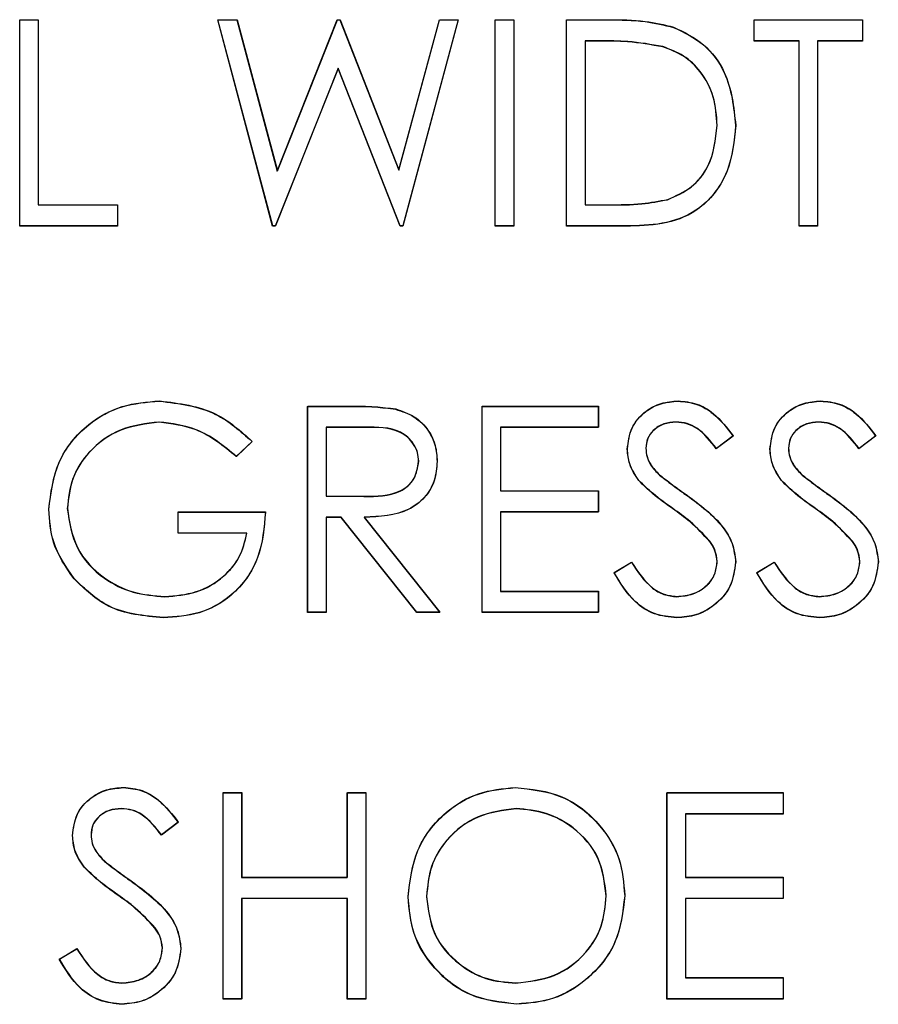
# Model space of a CAD drawing. Header units: inches. Extents: x 220 to 877, y 4 to 174.
# Tile 242 of 256: x 335.156 to 335.656, y 151.159 to 151.732. Entities that reach past the tile are written whole.
import ezdxf

# ---------------------------------------------------------------- set-up
doc = ezdxf.new("R2010")
doc.units = ezdxf.units.IN
doc.header["$LTSCALE"] = 0.5
doc.header["$MEASUREMENT"] = 0
doc.layers.add('DSS-M-S', color=53, linetype='Continuous')
doc.layers.add('DST-M-S', color=53, linetype='Continuous')

msp = doc.modelspace()

# ---------------------------------------------------------------- linework, layer by layer
at = {"layer": 'DSS-M-S', "linetype": 'Continuous', "lineweight": 25}
for p, q in [((335.15571, 151.73165), (335.16648, 151.73165)), ((335.15571, 151.61165), (335.15571, 151.73165)), ((335.16648, 151.73165), (335.16648, 151.62396)), ((335.2711, 151.73165), (335.28223, 151.73165)), ((335.30302, 151.61165), (335.2711, 151.73165)), ((335.28223, 151.73165), (335.30571, 151.64364)), ((335.30571, 151.64364), (335.34064, 151.73165)), ((335.34064, 151.73165), (335.3422, 151.73165)), ((335.3422, 151.73165), (335.37648, 151.64424)), ((335.37648, 151.64424), (335.40009, 151.73165)), ((335.4111, 151.73165), (335.37874, 151.61165)), ((335.40009, 151.73165), (335.4111, 151.73165)), ((335.43263, 151.73165), (335.4434, 151.73165)), ((335.43263, 151.61165), (335.43263, 151.73165)), ((335.4434, 151.73165), (335.4434, 151.61165)), ((335.47417, 151.73165), (335.4984, 151.73165)), ((335.47417, 151.61165), (335.47417, 151.73165)), ((335.5834, 151.73165), (335.64648, 151.73165)), ((335.5834, 151.71934), (335.5834, 151.73165)), ((335.64648, 151.73165), (335.64648, 151.71934)), ((335.49338, 151.71934), (335.48494, 151.71934)), ((335.48494, 151.71934), (335.48494, 151.62396)), ((335.60956, 151.71934), (335.5834, 151.71934)), ((335.60956, 151.61165), (335.60956, 151.71934)), ((335.62033, 151.71934), (335.62033, 151.61165)), ((335.64648, 151.71934), (335.62033, 151.71934)), ((335.3411, 151.70343), (335.30456, 151.61165)), ((335.3772, 151.61165), (335.3411, 151.70343)), ((335.16648, 151.62396), (335.21263, 151.62396)), ((335.21263, 151.62396), (335.21263, 151.61165)), ((335.48494, 151.62396), (335.49872, 151.62396)), ((335.21263, 151.61165), (335.15571, 151.61165)), ((335.30456, 151.61165), (335.30302, 151.61165)), ((335.37874, 151.61165), (335.3772, 151.61165)), ((335.4434, 151.61165), (335.43263, 151.61165)), ((335.51136, 151.61165), (335.47417, 151.61165)), ((335.62033, 151.61165), (335.60956, 151.61165)), ((335.3234, 151.50665), (335.34742, 151.50665)), ((335.3234, 151.38665), (335.3234, 151.50665)), ((335.42494, 151.50665), (335.49263, 151.50665)), ((335.42494, 151.38665), (335.42494, 151.50665)), ((335.49263, 151.50665), (335.49263, 151.49434)), ((335.35667, 151.49434), (335.33417, 151.49434)), ((335.33417, 151.49434), (335.33417, 151.45434)), ((335.43571, 151.49434), (335.43571, 151.45742)), ((335.49263, 151.49434), (335.43571, 151.49434)), ((335.2911, 151.48617), (335.28186, 151.47742)), ((335.5711, 151.48941), (335.56136, 151.48203)), ((335.65417, 151.48941), (335.64444, 151.48203)), ((335.43571, 151.45742), (335.49263, 151.45742)), ((335.49263, 151.45742), (335.49263, 151.44511)), ((335.33417, 151.45434), (335.35614, 151.45417)), ((335.24802, 151.44511), (335.29879, 151.44511)), ((335.24802, 151.4328), (335.24802, 151.44511)), ((335.33417, 151.44203), (335.33417, 151.38665)), ((335.34292, 151.44203), (335.33417, 151.44203)), ((335.38701, 151.38665), (335.34292, 151.44203)), ((335.35624, 151.44203), (335.40033, 151.38665)), ((335.43571, 151.44511), (335.43571, 151.39896)), ((335.49263, 151.44511), (335.43571, 151.44511)), ((335.28802, 151.4328), (335.24802, 151.4328)), ((335.50186, 151.4098), (335.51201, 151.41588)), ((335.58494, 151.4098), (335.59509, 151.41588)), ((335.43571, 151.39896), (335.49263, 151.39896)), ((335.49263, 151.39896), (335.49263, 151.38665)), ((335.33417, 151.38665), (335.3234, 151.38665)), ((335.40033, 151.38665), (335.38701, 151.38665)), ((335.49263, 151.38665), (335.42494, 151.38665)), ((335.27417, 151.28165), (335.28494, 151.28165)), ((335.27417, 151.16165), (335.27417, 151.28165)), ((335.28494, 151.28165), (335.28494, 151.23242)), ((335.34648, 151.28165), (335.35725, 151.28165)), ((335.34648, 151.23242), (335.34648, 151.28165)), ((335.35725, 151.28165), (335.35725, 151.16165)), ((335.53263, 151.28165), (335.60033, 151.28165)), ((335.53263, 151.16165), (335.53263, 151.28165)), ((335.60033, 151.28165), (335.60033, 151.26934)), ((335.5434, 151.26934), (335.5434, 151.23242)), ((335.60033, 151.26934), (335.5434, 151.26934)), ((335.24802, 151.26441), (335.23828, 151.25703)), ((335.28494, 151.23242), (335.34648, 151.23242)), ((335.5434, 151.23242), (335.60033, 151.23242)), ((335.60033, 151.23242), (335.60033, 151.22011)), ((335.28494, 151.22011), (335.28494, 151.16165)), ((335.34648, 151.22011), (335.28494, 151.22011)), ((335.34648, 151.16165), (335.34648, 151.22011)), ((335.5434, 151.22011), (335.5434, 151.17396)), ((335.60033, 151.22011), (335.5434, 151.22011)), ((335.17879, 151.1848), (335.18893, 151.19088)), ((335.5434, 151.17396), (335.60033, 151.17396)), ((335.60033, 151.17396), (335.60033, 151.16165)), ((335.28494, 151.16165), (335.27417, 151.16165)), ((335.35725, 151.16165), (335.34648, 151.16165)), ((335.60033, 151.16165), (335.53263, 151.16165))]:
    msp.add_line(p, q, dxfattribs=at)
for points, knots in [([(335.4984, 151.73165), (335.50561, 151.73164), (335.51848, 151.73163), (335.53098, 151.72864), (335.53648, 151.72732)], [0, 0, 0, 0, 0.560445, 1, 1, 1, 1]), ([(335.53648, 151.72732), (335.54259, 151.72436), (335.55481, 151.71844), (335.56965, 151.69821), (335.5715, 151.68078), (335.57263, 151.67013)], [0, 0, 0, 0, 0.280264, 0.560715, 1, 1, 1, 1]), ([(335.53025, 151.71597), (335.52342, 151.71718), (335.51122, 151.71933), (335.49883, 151.71934), (335.49338, 151.71934)], [0, 0, 0, 0, 0.559542, 1, 1, 1, 1]), ([(335.56186, 151.67016), (335.56148, 151.67577), (335.5607, 151.68699), (335.55325, 151.70113), (335.54265, 151.71124), (335.53439, 151.7144), (335.53025, 151.71597)], [0, 0, 0, 0, 0.280178, 0.559765, 0.779797, 1, 1, 1, 1]), ([(335.57263, 151.67013), (335.57176, 151.66112), (335.57, 151.64314), (335.55446, 151.62166), (335.53261, 151.61229), (335.51846, 151.61186), (335.51136, 151.61165)], [0, 0, 0, 0, 0.280124, 0.5592478, 0.7788365, 1, 1, 1, 1]), ([(335.53302, 151.62701), (335.53781, 151.62911), (335.54739, 151.63331), (335.55947, 151.64847), (335.56096, 151.66194), (335.56186, 151.67016)], [0, 0, 0, 0, 0.280536, 0.561015, 1, 1, 1, 1]), ([(335.49872, 151.62396), (335.50518, 151.62394), (335.51672, 151.62391), (335.52804, 151.62606), (335.53302, 151.62701)], [0, 0, 0, 0, 0.560426, 1, 1, 1, 1]), ([(335.17263, 151.4467), (335.17382, 151.4561), (335.17618, 151.47491), (335.19345, 151.496), (335.21497, 151.50794), (335.22977, 151.50913), (335.23718, 151.50972)], [0, 0, 0, 0, 0.27959, 0.559072, 0.779411, 1, 1, 1, 1]), ([(335.23718, 151.50972), (335.2486, 151.5083), (335.26904, 151.50576), (335.28434, 151.49217), (335.2911, 151.48617)], [0, 0, 0, 0, 0.558579, 1, 1, 1, 1]), ([(335.50956, 151.48172), (335.51008, 151.48598), (335.51112, 151.4945), (335.51931, 151.50375), (335.52911, 151.50887), (335.53579, 151.50944), (335.53912, 151.50972)], [0, 0, 0, 0, 0.279553, 0.558798, 0.779378, 1, 1, 1, 1]), ([(335.53912, 151.50972), (335.54282, 151.50936), (335.55021, 151.50864), (335.56177, 151.50158), (335.56756, 151.49403), (335.5711, 151.48941)], [0, 0, 0, 0, 0.27975, 0.559501, 1, 1, 1, 1]), ([(335.59263, 151.48172), (335.59315, 151.48598), (335.59419, 151.4945), (335.60239, 151.50375), (335.61219, 151.50887), (335.61886, 151.50944), (335.6222, 151.50972)], [0, 0, 0, 0, 0.279553, 0.558798, 0.779378, 1, 1, 1, 1]), ([(335.6222, 151.50972), (335.6259, 151.50936), (335.63329, 151.50864), (335.64485, 151.50158), (335.65063, 151.49403), (335.65417, 151.48941)], [0, 0, 0, 0, 0.27975, 0.559501, 1, 1, 1, 1]), ([(335.34742, 151.50665), (335.35252, 151.50666), (335.36162, 151.50669), (335.37064, 151.50553), (335.3746, 151.50501)], [0, 0, 0, 0, 0.56024, 1, 1, 1, 1]), ([(335.3746, 151.50501), (335.37837, 151.50376), (335.3859, 151.50127), (335.39382, 151.49318), (335.39819, 151.48387), (335.39859, 151.47766), (335.39879, 151.47456)], [0, 0, 0, 0, 0.279797, 0.5595, 0.779626, 1, 1, 1, 1]), ([(335.23682, 151.49742), (335.22923, 151.49649), (335.21405, 151.49464), (335.19632, 151.48183), (335.18543, 151.46509), (335.18408, 151.45315), (335.1834, 151.44718)], [0, 0, 0, 0, 0.279847, 0.559555, 0.779847, 1, 1, 1, 1]), ([(335.28186, 151.47742), (335.27445, 151.48352), (335.26119, 151.49442), (335.24427, 151.4965), (335.23682, 151.49742)], [0, 0, 0, 0, 0.55984, 1, 1, 1, 1]), ([(335.53792, 151.49742), (335.53549, 151.49723), (335.53062, 151.49685), (335.52476, 151.49311), (335.52091, 151.48797), (335.52052, 151.48414), (335.52033, 151.48222)], [0, 0, 0, 0, 0.280274, 0.559931, 0.77992, 1, 1, 1, 1]), ([(335.56136, 151.48203), (335.55797, 151.48638), (335.55324, 151.49244), (335.54436, 151.49693), (335.54007, 151.49725), (335.53792, 151.49742)], [0, 0, 0, 0, 0.5598185, 0.7798479, 1, 1, 1, 1]), ([(335.621, 151.49742), (335.61856, 151.49723), (335.6137, 151.49685), (335.60784, 151.49311), (335.60399, 151.48797), (335.6036, 151.48414), (335.6034, 151.48222)], [0, 0, 0, 0, 0.280274, 0.559931, 0.77992, 1, 1, 1, 1]), ([(335.64444, 151.48203), (335.64104, 151.48638), (335.63632, 151.49244), (335.62744, 151.49693), (335.62315, 151.49725), (335.621, 151.49742)], [0, 0, 0, 0, 0.5598185, 0.7798479, 1, 1, 1, 1]), ([(335.38802, 151.47458), (335.38789, 151.47634), (335.38763, 151.47985), (335.38524, 151.48464), (335.38187, 151.48871), (335.37297, 151.49457), (335.36391, 151.49444), (335.35667, 151.49434)], [0, 0, 0, 0, 0.125307, 0.250617, 0.375954, 0.501281, 1, 1, 1, 1]), ([(335.51626, 151.46345), (335.51415, 151.46656), (335.51037, 151.47212), (335.50981, 151.47879), (335.50956, 151.48172)], [0, 0, 0, 0, 0.55984, 1, 1, 1, 1]), ([(335.52033, 151.48222), (335.52047, 151.48055), (335.52075, 151.4772), (335.52335, 151.47168), (335.52638, 151.4686), (335.52823, 151.46672)], [0, 0, 0, 0, 0.279946, 0.559774, 1, 1, 1, 1]), ([(335.59934, 151.46345), (335.59723, 151.46656), (335.59345, 151.47212), (335.59288, 151.47879), (335.59263, 151.48172)], [0, 0, 0, 0, 0.55984, 1, 1, 1, 1]), ([(335.6034, 151.48222), (335.60354, 151.48055), (335.60382, 151.4772), (335.60642, 151.47168), (335.60946, 151.4686), (335.61131, 151.46672)], [0, 0, 0, 0, 0.2799464, 0.5597741, 1, 1, 1, 1]), ([(335.35614, 151.45417), (335.36351, 151.45419), (335.37274, 151.45422), (335.38184, 151.46008), (335.3866, 151.4656), (335.38745, 151.47099), (335.38802, 151.47458)], [0, 0, 0, 0, 0.499827, 0.625498, 0.751208, 1, 1, 1, 1]), ([(335.39879, 151.47456), (335.39847, 151.47076), (335.39784, 151.46318), (335.39191, 151.4531), (335.37839, 151.44301), (335.36537, 151.44244), (335.35624, 151.44203)], [0, 0, 0, 0, 0.18712, 0.373979, 0.560911, 1, 1, 1, 1]), ([(335.53593, 151.44713), (335.53201, 151.44989), (335.52503, 151.45483), (335.51894, 151.46082), (335.51626, 151.46345)], [0, 0, 0, 0, 0.5604127, 1, 1, 1, 1]), ([(335.52823, 151.46672), (335.53119, 151.46442), (335.53648, 151.46032), (335.54196, 151.45647), (335.54436, 151.45477)], [0, 0, 0, 0, 0.559906, 1, 1, 1, 1]), ([(335.619, 151.44713), (335.61509, 151.44989), (335.60811, 151.45483), (335.60202, 151.46082), (335.59934, 151.46345)], [0, 0, 0, 0, 0.560413, 1, 1, 1, 1]), ([(335.61131, 151.46672), (335.61427, 151.46442), (335.61956, 151.46032), (335.62503, 151.45647), (335.62744, 151.45477)], [0, 0, 0, 0, 0.559906, 1, 1, 1, 1]), ([(335.54436, 151.45477), (335.55189, 151.4492), (335.56236, 151.44144), (335.57129, 151.427), (335.57218, 151.41969), (335.57263, 151.41605)], [0, 0, 0, 0, 0.560115, 0.780284, 1, 1, 1, 1]), ([(335.62744, 151.45477), (335.63496, 151.4492), (335.64544, 151.44144), (335.65436, 151.427), (335.65526, 151.41969), (335.65571, 151.41605)], [0, 0, 0, 0, 0.560115, 0.780284, 1, 1, 1, 1]), ([(335.18735, 151.40626), (335.18261, 151.41312), (335.17414, 151.42539), (335.17309, 151.44018), (335.17263, 151.4467)], [0, 0, 0, 0, 0.559317, 1, 1, 1, 1]), ([(335.1834, 151.44718), (335.18463, 151.43924), (335.18709, 151.42336), (335.20301, 151.4066), (335.22151, 151.39736), (335.23402, 151.39637), (335.24028, 151.39588)], [0, 0, 0, 0, 0.279061, 0.558584, 0.779236, 1, 1, 1, 1]), ([(335.55756, 151.42799), (335.55386, 151.43195), (335.54726, 151.43902), (335.53939, 151.44465), (335.53593, 151.44713)], [0, 0, 0, 0, 0.5594958, 1, 1, 1, 1]), ([(335.64064, 151.42799), (335.63694, 151.43195), (335.63033, 151.43902), (335.62247, 151.44465), (335.619, 151.44713)], [0, 0, 0, 0, 0.559496, 1, 1, 1, 1]), ([(335.29879, 151.44511), (335.29805, 151.43605), (335.29657, 151.41797), (335.28139, 151.39657), (335.26065, 151.38503), (335.24645, 151.38406), (335.23934, 151.38357)], [0, 0, 0, 0, 0.280351, 0.559367, 0.779371, 1, 1, 1, 1]), ([(335.24028, 151.39588), (335.24647, 151.39635), (335.25884, 151.3973), (335.27404, 151.40622), (335.28458, 151.41856), (335.28687, 151.42805), (335.28802, 151.4328)], [0, 0, 0, 0, 0.280254, 0.559912, 0.779941, 1, 1, 1, 1]), ([(335.56186, 151.41621), (335.56157, 151.41861), (335.56104, 151.42288), (335.55863, 151.42643), (335.55756, 151.42799)], [0, 0, 0, 0, 0.55899, 1, 1, 1, 1]), ([(335.64494, 151.41621), (335.64465, 151.41861), (335.64412, 151.42288), (335.6417, 151.42643), (335.64064, 151.42799)], [0, 0, 0, 0, 0.55899, 1, 1, 1, 1]), ([(335.51201, 151.41588), (335.51557, 151.4104), (335.52055, 151.40276), (335.53071, 151.39667), (335.53581, 151.39614), (335.53835, 151.39588)], [0, 0, 0, 0, 0.5593206, 0.7797817, 1, 1, 1, 1]), ([(335.53835, 151.39588), (335.54158, 151.3962), (335.54803, 151.39685), (335.55591, 151.4017), (335.56091, 151.40861), (335.56155, 151.41368), (335.56186, 151.41621)], [0, 0, 0, 0, 0.280276, 0.560148, 0.780153, 1, 1, 1, 1]), ([(335.57263, 151.41605), (335.57196, 151.41114), (335.57062, 151.40131), (335.56103, 151.39085), (335.54994, 151.38451), (335.54222, 151.38388), (335.53835, 151.38357)], [0, 0, 0, 0, 0.279183, 0.559085, 0.779446, 1, 1, 1, 1]), ([(335.59509, 151.41588), (335.59865, 151.4104), (335.60362, 151.40276), (335.61379, 151.39667), (335.61889, 151.39614), (335.62143, 151.39588)], [0, 0, 0, 0, 0.559321, 0.779782, 1, 1, 1, 1]), ([(335.62143, 151.39588), (335.62466, 151.3962), (335.6311, 151.39685), (335.63899, 151.4017), (335.64399, 151.40861), (335.64462, 151.41368), (335.64494, 151.41621)], [0, 0, 0, 0, 0.280276, 0.560148, 0.780153, 1, 1, 1, 1]), ([(335.65571, 151.41605), (335.65504, 151.41114), (335.6537, 151.40131), (335.6441, 151.39085), (335.63302, 151.38451), (335.6253, 151.38388), (335.62143, 151.38357)], [0, 0, 0, 0, 0.279183, 0.559085, 0.779446, 1, 1, 1, 1]), ([(335.23934, 151.38357), (335.22813, 151.38459), (335.2081, 151.38642), (335.19369, 151.4002), (335.18735, 151.40626)], [0, 0, 0, 0, 0.559617, 1, 1, 1, 1]), ([(335.53835, 151.38357), (335.53392, 151.38402), (335.52504, 151.3849), (335.51136, 151.39395), (335.50547, 151.40378), (335.50186, 151.4098)], [0, 0, 0, 0, 0.27988, 0.559666, 1, 1, 1, 1]), ([(335.62143, 151.38357), (335.61699, 151.38402), (335.60811, 151.3849), (335.59444, 151.39395), (335.58854, 151.40378), (335.58494, 151.4098)], [0, 0, 0, 0, 0.27988, 0.559666, 1, 1, 1, 1]), ([(335.18648, 151.25672), (335.187, 151.26098), (335.18804, 151.2695), (335.19624, 151.27875), (335.20603, 151.28387), (335.21271, 151.28444), (335.21605, 151.28472)], [0, 0, 0, 0, 0.279553, 0.558798, 0.779378, 1, 1, 1, 1]), ([(335.21605, 151.28472), (335.21974, 151.28436), (335.22713, 151.28364), (335.2387, 151.27658), (335.24448, 151.26903), (335.24802, 151.26441)], [0, 0, 0, 0, 0.27975, 0.559501, 1, 1, 1, 1]), ([(335.38186, 151.22112), (335.38297, 151.23038), (335.38519, 151.24889), (335.40161, 151.26998), (335.42234, 151.28255), (335.4369, 151.284), (335.44417, 151.28472)], [0, 0, 0, 0, 0.279731, 0.559327, 0.77968, 1, 1, 1, 1]), ([(335.44417, 151.28472), (335.45358, 151.28374), (335.47238, 151.28177), (335.4934, 151.26474), (335.50617, 151.24383), (335.5074, 151.22908), (335.50802, 151.2217)], [0, 0, 0, 0, 0.279767, 0.559358, 0.779571, 1, 1, 1, 1]), ([(335.21485, 151.27242), (335.21241, 151.27223), (335.20754, 151.27185), (335.20168, 151.26811), (335.19784, 151.26297), (335.19745, 151.25914), (335.19725, 151.25722)], [0, 0, 0, 0, 0.2802743, 0.5599314, 0.7799201, 1, 1, 1, 1]), ([(335.23828, 151.25703), (335.23489, 151.26138), (335.23016, 151.26744), (335.22128, 151.27193), (335.21699, 151.27225), (335.21485, 151.27242)], [0, 0, 0, 0, 0.559818, 0.779848, 1, 1, 1, 1]), ([(335.4447, 151.27242), (335.43713, 151.27143), (335.42197, 151.26946), (335.40464, 151.2561), (335.39427, 151.2391), (335.39318, 151.22714), (335.39263, 151.22117)], [0, 0, 0, 0, 0.279627, 0.55935, 0.77963, 1, 1, 1, 1]), ([(335.49725, 151.22172), (335.49633, 151.22934), (335.49448, 151.24457), (335.47988, 151.2611), (335.46259, 151.27065), (335.45066, 151.27183), (335.4447, 151.27242)], [0, 0, 0, 0, 0.279468, 0.55887, 0.779516, 1, 1, 1, 1]), ([(335.19319, 151.23845), (335.19107, 151.24156), (335.18729, 151.24712), (335.18673, 151.25379), (335.18648, 151.25672)], [0, 0, 0, 0, 0.55984, 1, 1, 1, 1]), ([(335.19725, 151.25722), (335.19739, 151.25555), (335.19767, 151.2522), (335.20027, 151.24668), (335.2033, 151.2436), (335.20516, 151.24172)], [0, 0, 0, 0, 0.279946, 0.559774, 1, 1, 1, 1]), ([(335.20516, 151.24172), (335.20812, 151.23942), (335.2134, 151.23532), (335.21888, 151.23147), (335.22129, 151.22977)], [0, 0, 0, 0, 0.559906, 1, 1, 1, 1]), ([(335.21285, 151.22213), (335.20894, 151.22489), (335.20196, 151.22983), (335.19586, 151.23582), (335.19319, 151.23845)], [0, 0, 0, 0, 0.560413, 1, 1, 1, 1]), ([(335.22129, 151.22977), (335.22881, 151.2242), (335.23929, 151.21644), (335.24821, 151.202), (335.24911, 151.19469), (335.24956, 151.19105)], [0, 0, 0, 0, 0.560115, 0.780284, 1, 1, 1, 1]), ([(335.23448, 151.20299), (335.23079, 151.20695), (335.22418, 151.21402), (335.21631, 151.21965), (335.21285, 151.22213)], [0, 0, 0, 0, 0.559496, 1, 1, 1, 1]), ([(335.44513, 151.15857), (335.43584, 151.1596), (335.41724, 151.16166), (335.39655, 151.17862), (335.3838, 151.19922), (335.38251, 151.21382), (335.38186, 151.22112)], [0, 0, 0, 0, 0.279663, 0.559354, 0.779636, 1, 1, 1, 1]), ([(335.39263, 151.22117), (335.39355, 151.2136), (335.39539, 151.19847), (335.40989, 151.18217), (335.42689, 151.17234), (335.43876, 151.17137), (335.4447, 151.17088)], [0, 0, 0, 0, 0.279416, 0.559077, 0.779478, 1, 1, 1, 1]), ([(335.4447, 151.17088), (335.45232, 151.17175), (335.46756, 151.17348), (335.48521, 151.18662), (335.49559, 151.20373), (335.4967, 151.21572), (335.49725, 151.22172)], [0, 0, 0, 0, 0.27983, 0.559389, 0.779654, 1, 1, 1, 1]), ([(335.50802, 151.2217), (335.50696, 151.21238), (335.50485, 151.19376), (335.48776, 151.17312), (335.46707, 151.16044), (335.45245, 151.15919), (335.44513, 151.15857)], [0, 0, 0, 0, 0.27963, 0.559343, 0.779597, 1, 1, 1, 1]), ([(335.23879, 151.19121), (335.23849, 151.19361), (335.23796, 151.19788), (335.23555, 151.20143), (335.23448, 151.20299)], [0, 0, 0, 0, 0.55899, 1, 1, 1, 1]), ([(335.18893, 151.19088), (335.1925, 151.1854), (335.19747, 151.17776), (335.20764, 151.17167), (335.21273, 151.17114), (335.21528, 151.17088)], [0, 0, 0, 0, 0.559321, 0.779782, 1, 1, 1, 1]), ([(335.21528, 151.17088), (335.2185, 151.1712), (335.22495, 151.17185), (335.23283, 151.1767), (335.23784, 151.18361), (335.23847, 151.18868), (335.23879, 151.19121)], [0, 0, 0, 0, 0.280276, 0.560148, 0.780153, 1, 1, 1, 1]), ([(335.24956, 151.19105), (335.24889, 151.18614), (335.24754, 151.17631), (335.23795, 151.16585), (335.22687, 151.15951), (335.21914, 151.15888), (335.21528, 151.15857)], [0, 0, 0, 0, 0.279183, 0.559085, 0.779446, 1, 1, 1, 1]), ([(335.21528, 151.15857), (335.21084, 151.15902), (335.20196, 151.1599), (335.18828, 151.16895), (335.18239, 151.17878), (335.17879, 151.1848)], [0, 0, 0, 0, 0.27988, 0.559666, 1, 1, 1, 1])]:
    msp.add_open_spline(points, degree=3, knots=knots, dxfattribs=at)
at = {"layer": 'DST-M-S', "linetype": 'Continuous', "lineweight": 25}
for p, q in [((335.15576, 151.73179), (335.16653, 151.73179)), ((335.15576, 151.61179), (335.15576, 151.73179)), ((335.16653, 151.73179), (335.16653, 151.6241)), ((335.27115, 151.73179), (335.28228, 151.73179)), ((335.30307, 151.61179), (335.27115, 151.73179)), ((335.28228, 151.73179), (335.30576, 151.64379)), ((335.30576, 151.64379), (335.34069, 151.73179)), ((335.34069, 151.73179), (335.34225, 151.73179)), ((335.34225, 151.73179), (335.37653, 151.64439)), ((335.37653, 151.64439), (335.40014, 151.73179)), ((335.41115, 151.73179), (335.37879, 151.61179)), ((335.40014, 151.73179), (335.41115, 151.73179)), ((335.43269, 151.73179), (335.44346, 151.73179)), ((335.43269, 151.61179), (335.43269, 151.73179)), ((335.44346, 151.73179), (335.44346, 151.61179)), ((335.47422, 151.73179), (335.49846, 151.73179)), ((335.47422, 151.61179), (335.47422, 151.73179)), ((335.58346, 151.73179), (335.64653, 151.73179)), ((335.58346, 151.71949), (335.58346, 151.73179)), ((335.64653, 151.73179), (335.64653, 151.71949)), ((335.48499, 151.71949), (335.48499, 151.6241)), ((335.49343, 151.71949), (335.48499, 151.71949)), ((335.60961, 151.71949), (335.58346, 151.71949)), ((335.60961, 151.61179), (335.60961, 151.71949)), ((335.62038, 151.71949), (335.62038, 151.61179)), ((335.64653, 151.71949), (335.62038, 151.71949)), ((335.34115, 151.70357), (335.30461, 151.61179)), ((335.37725, 151.61179), (335.34115, 151.70357)), ((335.16653, 151.6241), (335.21269, 151.6241)), ((335.21269, 151.6241), (335.21269, 151.61179)), ((335.48499, 151.6241), (335.49877, 151.6241)), ((335.21269, 151.61179), (335.15576, 151.61179)), ((335.30461, 151.61179), (335.30307, 151.61179)), ((335.37879, 151.61179), (335.37725, 151.61179)), ((335.44346, 151.61179), (335.43269, 151.61179)), ((335.51141, 151.61179), (335.47422, 151.61179)), ((335.62038, 151.61179), (335.60961, 151.61179)), ((335.32346, 151.50679), (335.34747, 151.50679)), ((335.32346, 151.38679), (335.32346, 151.50679)), ((335.42499, 151.50679), (335.49269, 151.50679)), ((335.42499, 151.38679), (335.42499, 151.50679)), ((335.49269, 151.50679), (335.49269, 151.49449)), ((335.33422, 151.49449), (335.33422, 151.45449)), ((335.35672, 151.49449), (335.33422, 151.49449)), ((335.43576, 151.49449), (335.43576, 151.45756)), ((335.49269, 151.49449), (335.43576, 151.49449)), ((335.29115, 151.48631), (335.28192, 151.47756)), ((335.57115, 151.48956), (335.56141, 151.48218)), ((335.65422, 151.48956), (335.64449, 151.48218)), ((335.43576, 151.45756), (335.49269, 151.45756)), ((335.49269, 151.45756), (335.49269, 151.44526)), ((335.33422, 151.45449), (335.3562, 151.45432)), ((335.24807, 151.44526), (335.29884, 151.44526)), ((335.24807, 151.43295), (335.24807, 151.44526)), ((335.33422, 151.44218), (335.33422, 151.38679)), ((335.34297, 151.44218), (335.33422, 151.44218)), ((335.38706, 151.38679), (335.34297, 151.44218)), ((335.35629, 151.44218), (335.40038, 151.38679)), ((335.43576, 151.44526), (335.43576, 151.3991)), ((335.49269, 151.44526), (335.43576, 151.44526)), ((335.28807, 151.43295), (335.24807, 151.43295)), ((335.50192, 151.40994), (335.51206, 151.41602)), ((335.58499, 151.40994), (335.59514, 151.41602)), ((335.43576, 151.3991), (335.49269, 151.3991)), ((335.49269, 151.3991), (335.49269, 151.38679)), ((335.33422, 151.38679), (335.32346, 151.38679)), ((335.40038, 151.38679), (335.38706, 151.38679)), ((335.49269, 151.38679), (335.42499, 151.38679)), ((335.27422, 151.28179), (335.28499, 151.28179)), ((335.27422, 151.16179), (335.27422, 151.28179)), ((335.28499, 151.28179), (335.28499, 151.23256)), ((335.34653, 151.28179), (335.3573, 151.28179)), ((335.34653, 151.23256), (335.34653, 151.28179)), ((335.3573, 151.28179), (335.3573, 151.16179)), ((335.53269, 151.28179), (335.60038, 151.28179)), ((335.53269, 151.16179), (335.53269, 151.28179)), ((335.60038, 151.28179), (335.60038, 151.26949)), ((335.54346, 151.26949), (335.54346, 151.23256)), ((335.60038, 151.26949), (335.54346, 151.26949)), ((335.24807, 151.26456), (335.23834, 151.25718)), ((335.28499, 151.23256), (335.34653, 151.23256)), ((335.54346, 151.23256), (335.60038, 151.23256)), ((335.60038, 151.23256), (335.60038, 151.22026)), ((335.28499, 151.22026), (335.28499, 151.16179)), ((335.34653, 151.22026), (335.28499, 151.22026)), ((335.34653, 151.16179), (335.34653, 151.22026)), ((335.54346, 151.22026), (335.54346, 151.1741)), ((335.60038, 151.22026), (335.54346, 151.22026)), ((335.17884, 151.18494), (335.18898, 151.19102)), ((335.54346, 151.1741), (335.60038, 151.1741)), ((335.60038, 151.1741), (335.60038, 151.16179)), ((335.28499, 151.16179), (335.27422, 151.16179)), ((335.3573, 151.16179), (335.34653, 151.16179)), ((335.60038, 151.16179), (335.53269, 151.16179))]:
    msp.add_line(p, q, dxfattribs=at)
for points, knots in [([(335.49846, 151.73179), (335.50567, 151.73179), (335.51854, 151.73177), (335.53104, 151.72878), (335.53653, 151.72747)], [0, 0, 0, 0, 0.5604447, 1, 1, 1, 1]), ([(335.53653, 151.72747), (335.54264, 151.72451), (335.55486, 151.71859), (335.56971, 151.69836), (335.57156, 151.68092), (335.57269, 151.67028)], [0, 0, 0, 0, 0.280264, 0.560715, 1, 1, 1, 1]), ([(335.53031, 151.71612), (335.52348, 151.71732), (335.51127, 151.71947), (335.49889, 151.71948), (335.49343, 151.71949)], [0, 0, 0, 0, 0.5595421, 1, 1, 1, 1]), ([(335.56192, 151.6703), (335.56153, 151.67592), (335.56075, 151.68714), (335.55331, 151.70128), (335.5427, 151.71138), (335.53444, 151.71454), (335.53031, 151.71612)], [0, 0, 0, 0, 0.280178, 0.559765, 0.779797, 1, 1, 1, 1]), ([(335.57269, 151.67028), (335.57181, 151.66127), (335.57006, 151.64328), (335.55452, 151.62181), (335.53266, 151.61244), (335.51851, 151.61201), (335.51141, 151.61179)], [0, 0, 0, 0, 0.280124, 0.559248, 0.778837, 1, 1, 1, 1]), ([(335.53307, 151.62715), (335.53786, 151.62925), (335.54744, 151.63345), (335.55953, 151.64862), (335.56101, 151.66209), (335.56192, 151.6703)], [0, 0, 0, 0, 0.2805364, 0.5610151, 1, 1, 1, 1]), ([(335.49877, 151.6241), (335.50523, 151.62408), (335.51677, 151.62405), (335.52809, 151.62621), (335.53307, 151.62715)], [0, 0, 0, 0, 0.5604262, 1, 1, 1, 1]), ([(335.17269, 151.44684), (335.17387, 151.45625), (335.17623, 151.47505), (335.1935, 151.49615), (335.21502, 151.50808), (335.22982, 151.50928), (335.23723, 151.50987)], [0, 0, 0, 0, 0.27959, 0.559072, 0.779411, 1, 1, 1, 1]), ([(335.23723, 151.50987), (335.24865, 151.50845), (335.2691, 151.5059), (335.2844, 151.49231), (335.29115, 151.48631)], [0, 0, 0, 0, 0.558579, 1, 1, 1, 1]), ([(335.50961, 151.48187), (335.51013, 151.48613), (335.51117, 151.49464), (335.51937, 151.50389), (335.52916, 151.50902), (335.53584, 151.50959), (335.53918, 151.50987)], [0, 0, 0, 0, 0.279553, 0.558798, 0.779378, 1, 1, 1, 1]), ([(335.53918, 151.50987), (335.54287, 151.50951), (335.55026, 151.50879), (335.56183, 151.50173), (335.56761, 151.49418), (335.57115, 151.48956)], [0, 0, 0, 0, 0.27975, 0.559501, 1, 1, 1, 1]), ([(335.59269, 151.48187), (335.59321, 151.48613), (335.59425, 151.49464), (335.60244, 151.50389), (335.61224, 151.50902), (335.61892, 151.50959), (335.62225, 151.50987)], [0, 0, 0, 0, 0.279553, 0.558798, 0.779378, 1, 1, 1, 1]), ([(335.62225, 151.50987), (335.62595, 151.50951), (335.63334, 151.50879), (335.6449, 151.50173), (335.65069, 151.49418), (335.65422, 151.48956)], [0, 0, 0, 0, 0.27975, 0.559501, 1, 1, 1, 1]), ([(335.34747, 151.50679), (335.35257, 151.50681), (335.36167, 151.50684), (335.37069, 151.50567), (335.37466, 151.50516)], [0, 0, 0, 0, 0.56024, 1, 1, 1, 1]), ([(335.37466, 151.50516), (335.37842, 151.50391), (335.38595, 151.50141), (335.39387, 151.49333), (335.39824, 151.48402), (335.39864, 151.47781), (335.39884, 151.4747)], [0, 0, 0, 0, 0.279797, 0.5595, 0.779626, 1, 1, 1, 1]), ([(335.23687, 151.49756), (335.22928, 151.49664), (335.2141, 151.49479), (335.19638, 151.48198), (335.18548, 151.46524), (335.18413, 151.45329), (335.18346, 151.44732)], [0, 0, 0, 0, 0.279847, 0.559555, 0.779847, 1, 1, 1, 1]), ([(335.28192, 151.47756), (335.2745, 151.48367), (335.26125, 151.49457), (335.24432, 151.49665), (335.23687, 151.49756)], [0, 0, 0, 0, 0.55984, 1, 1, 1, 1]), ([(335.53797, 151.49756), (335.53554, 151.49738), (335.53067, 151.497), (335.52481, 151.49326), (335.52097, 151.48812), (335.52057, 151.48429), (335.52038, 151.48237)], [0, 0, 0, 0, 0.280274, 0.559931, 0.77992, 1, 1, 1, 1]), ([(335.56141, 151.48218), (335.55802, 151.48653), (335.55329, 151.49259), (335.54441, 151.49707), (335.54012, 151.4974), (335.53797, 151.49756)], [0, 0, 0, 0, 0.559818, 0.779848, 1, 1, 1, 1]), ([(335.62105, 151.49756), (335.61862, 151.49738), (335.61375, 151.497), (335.60789, 151.49326), (335.60404, 151.48812), (335.60365, 151.48429), (335.60346, 151.48237)], [0, 0, 0, 0, 0.280274, 0.559931, 0.77992, 1, 1, 1, 1]), ([(335.64449, 151.48218), (335.6411, 151.48653), (335.63637, 151.49259), (335.62749, 151.49707), (335.6232, 151.4974), (335.62105, 151.49756)], [0, 0, 0, 0, 0.559818, 0.779848, 1, 1, 1, 1]), ([(335.38807, 151.47473), (335.38794, 151.47648), (335.38768, 151.48), (335.3853, 151.48479), (335.38192, 151.48885), (335.37302, 151.49472), (335.36396, 151.49459), (335.35672, 151.49449)], [0, 0, 0, 0, 0.125307, 0.250617, 0.375954, 0.501281, 1, 1, 1, 1]), ([(335.51632, 151.4636), (335.5142, 151.46671), (335.51042, 151.47227), (335.50986, 151.47893), (335.50961, 151.48187)], [0, 0, 0, 0, 0.55984, 1, 1, 1, 1]), ([(335.52038, 151.48237), (335.52052, 151.4807), (335.5208, 151.47735), (335.5234, 151.47183), (335.52643, 151.46875), (335.52829, 151.46687)], [0, 0, 0, 0, 0.279946, 0.559774, 1, 1, 1, 1]), ([(335.59939, 151.4636), (335.59728, 151.46671), (335.5935, 151.47227), (335.59294, 151.47893), (335.59269, 151.48187)], [0, 0, 0, 0, 0.55984, 1, 1, 1, 1]), ([(335.60346, 151.48237), (335.6036, 151.4807), (335.60388, 151.47735), (335.60648, 151.47183), (335.60951, 151.46875), (335.61136, 151.46687)], [0, 0, 0, 0, 0.279946, 0.559774, 1, 1, 1, 1]), ([(335.3562, 151.45432), (335.36357, 151.45434), (335.37279, 151.45437), (335.38189, 151.46023), (335.38665, 151.46574), (335.38751, 151.47114), (335.38807, 151.47473)], [0, 0, 0, 0, 0.4998271, 0.6254978, 0.7512079, 1, 1, 1, 1]), ([(335.39884, 151.4747), (335.39853, 151.47091), (335.3979, 151.46332), (335.39196, 151.45324), (335.37844, 151.44316), (335.36542, 151.44258), (335.35629, 151.44218)], [0, 0, 0, 0, 0.18712, 0.373979, 0.560911, 1, 1, 1, 1]), ([(335.53598, 151.44727), (335.53207, 151.45004), (335.52509, 151.45497), (335.51899, 151.46096), (335.51632, 151.4636)], [0, 0, 0, 0, 0.5604127, 1, 1, 1, 1]), ([(335.52829, 151.46687), (335.53125, 151.46457), (335.53653, 151.46046), (335.54201, 151.45661), (335.54442, 151.45492)], [0, 0, 0, 0, 0.559906, 1, 1, 1, 1]), ([(335.61906, 151.44727), (335.61514, 151.45004), (335.60816, 151.45497), (335.60207, 151.46096), (335.59939, 151.4636)], [0, 0, 0, 0, 0.560413, 1, 1, 1, 1]), ([(335.61136, 151.46687), (335.61432, 151.46457), (335.61961, 151.46046), (335.62509, 151.45661), (335.62749, 151.45492)], [0, 0, 0, 0, 0.559906, 1, 1, 1, 1]), ([(335.54442, 151.45492), (335.55194, 151.44935), (335.56242, 151.44159), (335.57134, 151.42714), (335.57224, 151.41984), (335.57269, 151.41619)], [0, 0, 0, 0, 0.560115, 0.780284, 1, 1, 1, 1]), ([(335.62749, 151.45492), (335.63502, 151.44935), (335.64549, 151.44159), (335.65442, 151.42714), (335.65531, 151.41984), (335.65576, 151.41619)], [0, 0, 0, 0, 0.5601154, 0.7802838, 1, 1, 1, 1]), ([(335.1874, 151.40641), (335.18266, 151.41327), (335.17419, 151.42554), (335.17315, 151.44033), (335.17269, 151.44684)], [0, 0, 0, 0, 0.559317, 1, 1, 1, 1]), ([(335.18346, 151.44732), (335.18468, 151.43939), (335.18714, 151.42351), (335.20306, 151.40674), (335.22157, 151.39751), (335.23407, 151.39652), (335.24033, 151.39602)], [0, 0, 0, 0, 0.279061, 0.558584, 0.779236, 1, 1, 1, 1]), ([(335.55761, 151.42814), (335.55392, 151.4321), (335.54731, 151.43917), (335.53944, 151.4448), (335.53598, 151.44727)], [0, 0, 0, 0, 0.559496, 1, 1, 1, 1]), ([(335.64069, 151.42814), (335.63699, 151.4321), (335.63038, 151.43917), (335.62252, 151.4448), (335.61906, 151.44727)], [0, 0, 0, 0, 0.5594958, 1, 1, 1, 1]), ([(335.29884, 151.44526), (335.2981, 151.43619), (335.29663, 151.41811), (335.28144, 151.39672), (335.2607, 151.38517), (335.2465, 151.3842), (335.23939, 151.38372)], [0, 0, 0, 0, 0.280351, 0.559367, 0.779371, 1, 1, 1, 1]), ([(335.24033, 151.39602), (335.24652, 151.3965), (335.25889, 151.39745), (335.2741, 151.40637), (335.28463, 151.4187), (335.28692, 151.4282), (335.28807, 151.43295)], [0, 0, 0, 0, 0.280254, 0.559912, 0.779941, 1, 1, 1, 1]), ([(335.56192, 151.41636), (335.56162, 151.41875), (335.56109, 151.42303), (335.55868, 151.42658), (335.55761, 151.42814)], [0, 0, 0, 0, 0.55899, 1, 1, 1, 1]), ([(335.64499, 151.41636), (335.6447, 151.41875), (335.64417, 151.42303), (335.64176, 151.42658), (335.64069, 151.42814)], [0, 0, 0, 0, 0.55899, 1, 1, 1, 1]), ([(335.51206, 151.41602), (335.51563, 151.41054), (335.5206, 151.4029), (335.53077, 151.39682), (335.53586, 151.39629), (335.53841, 151.39602)], [0, 0, 0, 0, 0.559321, 0.779782, 1, 1, 1, 1]), ([(335.53841, 151.39602), (335.54163, 151.39635), (335.54808, 151.39699), (335.55596, 151.40184), (335.56097, 151.40876), (335.5616, 151.41383), (335.56192, 151.41636)], [0, 0, 0, 0, 0.2802764, 0.5601478, 0.7801531, 1, 1, 1, 1]), ([(335.57269, 151.41619), (335.57202, 151.41128), (335.57067, 151.40146), (335.56108, 151.391), (335.55, 151.38465), (335.54227, 151.38403), (335.53841, 151.38372)], [0, 0, 0, 0, 0.279183, 0.559085, 0.779446, 1, 1, 1, 1]), ([(335.59514, 151.41602), (335.5987, 151.41054), (335.60368, 151.4029), (335.61384, 151.39682), (335.61894, 151.39629), (335.62148, 151.39602)], [0, 0, 0, 0, 0.559321, 0.779782, 1, 1, 1, 1]), ([(335.62148, 151.39602), (335.62471, 151.39635), (335.63116, 151.39699), (335.63904, 151.40184), (335.64404, 151.40876), (335.64468, 151.41383), (335.64499, 151.41636)], [0, 0, 0, 0, 0.280276, 0.560148, 0.780153, 1, 1, 1, 1]), ([(335.65576, 151.41619), (335.65509, 151.41128), (335.65375, 151.40146), (335.64416, 151.391), (335.63307, 151.38465), (335.62535, 151.38403), (335.62148, 151.38372)], [0, 0, 0, 0, 0.279183, 0.559085, 0.779446, 1, 1, 1, 1]), ([(335.23939, 151.38372), (335.22819, 151.38474), (335.20816, 151.38656), (335.19374, 151.40034), (335.1874, 151.40641)], [0, 0, 0, 0, 0.5596174, 1, 1, 1, 1]), ([(335.53841, 151.38372), (335.53397, 151.38416), (335.52509, 151.38505), (335.51141, 151.3941), (335.50552, 151.40393), (335.50192, 151.40994)], [0, 0, 0, 0, 0.27988, 0.559666, 1, 1, 1, 1]), ([(335.62148, 151.38372), (335.61704, 151.38416), (335.60817, 151.38505), (335.59449, 151.3941), (335.5886, 151.40393), (335.58499, 151.40994)], [0, 0, 0, 0, 0.27988, 0.559666, 1, 1, 1, 1]), ([(335.18653, 151.25687), (335.18705, 151.26113), (335.18809, 151.26964), (335.19629, 151.27889), (335.20609, 151.28402), (335.21276, 151.28459), (335.2161, 151.28487)], [0, 0, 0, 0, 0.279553, 0.558798, 0.779378, 1, 1, 1, 1]), ([(335.2161, 151.28487), (335.21979, 151.28451), (335.22718, 151.28379), (335.23875, 151.27673), (335.24453, 151.26918), (335.24807, 151.26456)], [0, 0, 0, 0, 0.27975, 0.559501, 1, 1, 1, 1]), ([(335.38192, 151.22127), (335.38303, 151.23052), (335.38524, 151.24904), (335.40166, 151.27013), (335.4224, 151.28269), (335.43695, 151.28415), (335.44422, 151.28487)], [0, 0, 0, 0, 0.279731, 0.559327, 0.77968, 1, 1, 1, 1]), ([(335.44422, 151.28487), (335.45363, 151.28388), (335.47243, 151.28191), (335.49346, 151.26488), (335.50622, 151.24398), (335.50745, 151.22922), (335.50807, 151.22184)], [0, 0, 0, 0, 0.279767, 0.559358, 0.779571, 1, 1, 1, 1]), ([(335.2149, 151.27256), (335.21246, 151.27238), (335.20759, 151.272), (335.20173, 151.26826), (335.19789, 151.26312), (335.1975, 151.25929), (335.1973, 151.25737)], [0, 0, 0, 0, 0.280274, 0.559931, 0.77992, 1, 1, 1, 1]), ([(335.23834, 151.25718), (335.23494, 151.26153), (335.23022, 151.26759), (335.22134, 151.27207), (335.21704, 151.2724), (335.2149, 151.27256)], [0, 0, 0, 0, 0.5598185, 0.7798479, 1, 1, 1, 1]), ([(335.44475, 151.27256), (335.43718, 151.27158), (335.42203, 151.26961), (335.40469, 151.25625), (335.39432, 151.23924), (335.39323, 151.22729), (335.39269, 151.22131)], [0, 0, 0, 0, 0.279627, 0.55935, 0.77963, 1, 1, 1, 1]), ([(335.4973, 151.22187), (335.49638, 151.22948), (335.49454, 151.24472), (335.47993, 151.26124), (335.46264, 151.2708), (335.45072, 151.27198), (335.44475, 151.27256)], [0, 0, 0, 0, 0.279468, 0.55887, 0.779516, 1, 1, 1, 1]), ([(335.19324, 151.2386), (335.19112, 151.24171), (335.18735, 151.24727), (335.18678, 151.25393), (335.18653, 151.25687)], [0, 0, 0, 0, 0.55984, 1, 1, 1, 1]), ([(335.1973, 151.25737), (335.19744, 151.2557), (335.19772, 151.25235), (335.20032, 151.24683), (335.20336, 151.24375), (335.20521, 151.24187)], [0, 0, 0, 0, 0.279946, 0.559774, 1, 1, 1, 1]), ([(335.20521, 151.24187), (335.20817, 151.23957), (335.21346, 151.23546), (335.21893, 151.23161), (335.22134, 151.22992)], [0, 0, 0, 0, 0.559906, 1, 1, 1, 1]), ([(335.2129, 151.22227), (335.20899, 151.22504), (335.20201, 151.22997), (335.19592, 151.23596), (335.19324, 151.2386)], [0, 0, 0, 0, 0.560413, 1, 1, 1, 1]), ([(335.22134, 151.22992), (335.22886, 151.22435), (335.23934, 151.21659), (335.24826, 151.20214), (335.24916, 151.19484), (335.24961, 151.19119)], [0, 0, 0, 0, 0.560115, 0.780284, 1, 1, 1, 1]), ([(335.23454, 151.20314), (335.23084, 151.2071), (335.22423, 151.21417), (335.21637, 151.2198), (335.2129, 151.22227)], [0, 0, 0, 0, 0.559496, 1, 1, 1, 1]), ([(335.44519, 151.15872), (335.43589, 151.15975), (335.41729, 151.1618), (335.3966, 151.17877), (335.38385, 151.19937), (335.38256, 151.21396), (335.38192, 151.22127)], [0, 0, 0, 0, 0.279663, 0.559354, 0.779636, 1, 1, 1, 1]), ([(335.39269, 151.22131), (335.3936, 151.21375), (335.39544, 151.19862), (335.40994, 151.18231), (335.42695, 151.17249), (335.43882, 151.17151), (335.44475, 151.17102)], [0, 0, 0, 0, 0.279416, 0.559077, 0.779478, 1, 1, 1, 1]), ([(335.44475, 151.17102), (335.45237, 151.17189), (335.46761, 151.17363), (335.48526, 151.18677), (335.49565, 151.20388), (335.49675, 151.21587), (335.4973, 151.22187)], [0, 0, 0, 0, 0.27983, 0.559389, 0.779654, 1, 1, 1, 1]), ([(335.50807, 151.22184), (335.50702, 151.21253), (335.5049, 151.19391), (335.48781, 151.17326), (335.46713, 151.16059), (335.4525, 151.15934), (335.44519, 151.15872)], [0, 0, 0, 0, 0.27963, 0.559343, 0.779597, 1, 1, 1, 1]), ([(335.23884, 151.19136), (335.23855, 151.19375), (335.23802, 151.19803), (335.2356, 151.20158), (335.23454, 151.20314)], [0, 0, 0, 0, 0.55899, 1, 1, 1, 1]), ([(335.18898, 151.19102), (335.19255, 151.18554), (335.19752, 151.1779), (335.20769, 151.17182), (335.21278, 151.17129), (335.21533, 151.17102)], [0, 0, 0, 0, 0.559321, 0.779782, 1, 1, 1, 1]), ([(335.21533, 151.17102), (335.21856, 151.17135), (335.225, 151.17199), (335.23288, 151.17684), (335.23789, 151.18376), (335.23852, 151.18883), (335.23884, 151.19136)], [0, 0, 0, 0, 0.280276, 0.560148, 0.780153, 1, 1, 1, 1]), ([(335.24961, 151.19119), (335.24894, 151.18628), (335.2476, 151.17646), (335.238, 151.166), (335.22692, 151.15965), (335.2192, 151.15903), (335.21533, 151.15872)], [0, 0, 0, 0, 0.279183, 0.559085, 0.779446, 1, 1, 1, 1]), ([(335.21533, 151.15872), (335.21089, 151.15916), (335.20201, 151.16005), (335.18834, 151.1691), (335.18244, 151.17893), (335.17884, 151.18494)], [0, 0, 0, 0, 0.27988, 0.559666, 1, 1, 1, 1])]:
    msp.add_open_spline(points, degree=3, knots=knots, dxfattribs=at)

doc.saveas('drawing.dxf')
